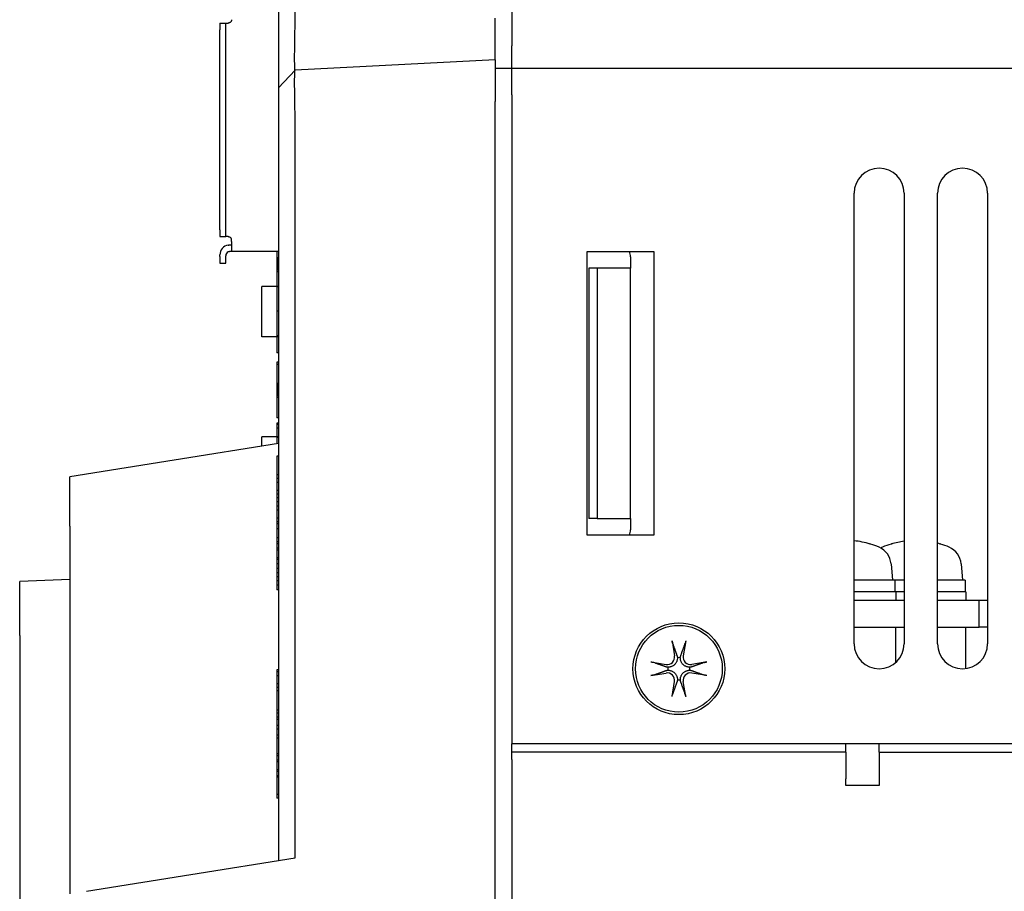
# Model space of a CAD drawing. Extents: x 12847 to 13300, y -1502 to -1025.
# Tile 6 of 42: x 13088 to 13147, y -1416 to -1363. Entities that reach past the tile are written whole.
import ezdxf

# ---------------------------------------------------------------- set-up
doc = ezdxf.new("R2010")
doc.units = 0
doc.layers.add('2', color=2, linetype='CONTINUOUS')

msp = doc.modelspace()

# ---------------------------------------------------------------- linework, layer by layer
at = {"layer": '2', "color": 7}
for p, q in [((13117.618, -1351.337), (13117.618, -1364.905)), ((13103.618, -1352.863), (13103.618, -1363.87)), ((13104.617, -1363.87), (13104.617, -1352.863)), ((13116.618, -1365.737), (13116.618, -1363.241)), ((13100.118, -1363.537), (13100.118, -1363.937)), ((13100.118, -1363.537), (13100.468, -1363.537)), ((13100.118, -1375.937), (13100.118, -1363.937)), ((13100.468, -1363.937), (13100.468, -1363.537)), ((13100.468, -1363.537), (13100.618, -1363.537)), ((13100.468, -1375.937), (13100.468, -1363.937)), ((13103.618, -1363.87), (13103.618, -1367.419)), ((13117.618, -1366.237), (13117.618, -1364.905)), ((13116.618, -1365.737), (13104.617, -1366.366)), ((13116.618, -1365.737), (13116.618, -1368.234)), ((13103.618, -1367.419), (13104.616, -1366.367)), ((13116.618, -1366.241), (13116.749, -1366.241)), ((13116.749, -1366.241), (13117.618, -1366.241)), ((13117.618, -1367.837), (13117.618, -1366.237)), ((13117.618, -1366.237), (13294.618, -1366.237)), ((13103.618, -1367.419), (13103.618, -1368.863)), ((13117.618, -1367.837), (13117.618, -1406.737)), ((13116.618, -1483.241), (13116.618, -1368.234)), ((13103.618, -1368.863), (13103.618, -1413.737)), ((13104.617, -1413.578), (13104.617, -1368.863)), ((13138.118, -1400.737), (13138.118, -1373.737)), ((13141.118, -1373.737), (13141.118, -1400.737)), ((13143.118, -1400.737), (13143.118, -1373.737)), ((13146.118, -1373.737), (13146.118, -1400.737)), ((13100.118, -1375.937), (13100.118, -1376.337)), ((13100.118, -1376.337), (13100.468, -1376.337)), ((13100.468, -1376.337), (13100.468, -1375.937)), ((13100.618, -1376.337), (13100.468, -1376.337)), ((13100.718, -1376.837), (13100.812, -1376.837)), ((13100.818, -1376.637), (13100.818, -1376.537)), ((13100.818, -1376.637), (13100.818, -1377.237)), ((13100.118, -1377.537), (13100.118, -1377.437)), ((13100.118, -1377.537), (13100.118, -1377.937)), ((13100.468, -1377.537), (13100.468, -1377.487)), ((13100.468, -1377.937), (13100.468, -1377.537)), ((13100.818, -1377.237), (13100.718, -1377.237)), ((13103.618, -1377.237), (13100.818, -1377.237)), ((13103.518, -1377.237), (13103.518, -1377.611)), ((13103.618, -1377.611), (13103.518, -1377.611)), ((13103.518, -1377.611), (13103.518, -1377.612)), ((13103.618, -1377.612), (13103.518, -1377.612)), ((13103.518, -1377.612), (13103.518, -1377.623)), ((13103.618, -1377.623), (13103.518, -1377.623)), ((13103.518, -1377.623), (13103.518, -1377.634)), ((13103.618, -1377.634), (13103.518, -1377.634)), ((13103.518, -1377.634), (13103.518, -1377.646)), ((13103.618, -1377.646), (13103.518, -1377.646)), ((13103.518, -1377.646), (13103.518, -1377.657)), ((13122.118, -1394.237), (13122.118, -1377.237)), ((13122.118, -1377.237), (13126.118, -1377.237)), ((13124.718, -1377.558), (13124.718, -1378.237)), ((13126.118, -1377.237), (13126.118, -1394.237)), ((13100.118, -1377.937), (13100.468, -1377.937)), ((13103.618, -1377.657), (13103.518, -1377.657)), ((13103.518, -1377.657), (13103.518, -1377.669)), ((13103.618, -1377.669), (13103.518, -1377.669)), ((13103.518, -1377.669), (13103.518, -1377.681)), ((13103.618, -1377.681), (13103.518, -1377.681)), ((13103.518, -1377.681), (13103.518, -1377.693)), ((13103.618, -1377.693), (13103.518, -1377.693)), ((13103.518, -1377.693), (13103.518, -1377.706)), ((13103.618, -1377.706), (13103.518, -1377.706)), ((13103.518, -1377.706), (13103.518, -1377.718)), ((13103.618, -1377.718), (13103.518, -1377.718)), ((13103.518, -1377.718), (13103.518, -1377.73)), ((13103.618, -1377.73), (13103.518, -1377.73)), ((13103.518, -1377.73), (13103.518, -1377.743)), ((13103.618, -1377.743), (13103.518, -1377.743)), ((13103.518, -1377.743), (13103.518, -1377.755)), ((13103.618, -1377.755), (13103.518, -1377.755)), ((13103.518, -1377.755), (13103.518, -1377.768)), ((13103.618, -1377.768), (13103.518, -1377.768)), ((13103.518, -1377.768), (13103.518, -1377.78)), ((13103.618, -1377.78), (13103.518, -1377.78)), ((13103.518, -1377.78), (13103.518, -1377.792)), ((13103.618, -1377.792), (13103.518, -1377.792)), ((13103.518, -1377.792), (13103.518, -1377.805)), ((13103.618, -1377.805), (13103.518, -1377.805)), ((13103.518, -1377.805), (13103.518, -1377.817)), ((13103.618, -1377.817), (13103.518, -1377.817)), ((13103.518, -1377.817), (13103.518, -1377.829)), ((13103.618, -1377.829), (13103.518, -1377.829)), ((13103.518, -1377.829), (13103.518, -1377.844)), ((13103.618, -1377.844), (13103.518, -1377.844)), ((13103.518, -1377.844), (13103.518, -1377.86)), ((13103.618, -1377.86), (13103.518, -1377.86)), ((13103.518, -1377.86), (13103.518, -1377.875)), ((13103.618, -1377.875), (13103.518, -1377.875)), ((13103.518, -1377.875), (13103.518, -1377.89)), ((13103.618, -1377.89), (13103.518, -1377.89)), ((13103.518, -1377.89), (13103.518, -1377.906)), ((13103.618, -1377.906), (13103.518, -1377.906)), ((13103.518, -1377.906), (13103.518, -1377.921)), ((13103.618, -1377.921), (13103.518, -1377.921)), ((13103.518, -1377.921), (13103.518, -1377.936)), ((13103.618, -1377.936), (13103.518, -1377.936)), ((13103.518, -1377.936), (13103.518, -1377.951)), ((13103.618, -1377.951), (13103.518, -1377.951)), ((13103.518, -1377.951), (13103.518, -1377.967)), ((13103.618, -1377.967), (13103.518, -1377.967)), ((13103.518, -1377.967), (13103.518, -1377.982)), ((13103.618, -1377.982), (13103.518, -1377.982)), ((13103.518, -1377.982), (13103.518, -1377.997)), ((13103.618, -1377.997), (13103.518, -1377.997)), ((13103.518, -1377.997), (13103.518, -1378.012)), ((13103.618, -1378.012), (13103.518, -1378.012)), ((13103.518, -1378.012), (13103.518, -1378.026)), ((13103.618, -1378.026), (13103.518, -1378.026)), ((13103.518, -1378.026), (13103.518, -1378.041)), ((13103.618, -1378.041), (13103.518, -1378.041)), ((13103.518, -1378.041), (13103.518, -1378.055)), ((13103.618, -1378.055), (13103.518, -1378.055)), ((13103.518, -1378.055), (13103.518, -1378.069)), ((13103.618, -1378.069), (13103.518, -1378.069)), ((13103.518, -1378.069), (13103.518, -1378.083)), ((13103.618, -1378.083), (13103.518, -1378.083)), ((13103.518, -1378.083), (13103.518, -1378.097)), ((13103.618, -1378.097), (13103.518, -1378.097)), ((13103.518, -1378.097), (13103.518, -1378.11)), ((13103.618, -1378.11), (13103.518, -1378.11)), ((13103.518, -1378.11), (13103.518, -1378.123)), ((13103.618, -1378.123), (13103.518, -1378.123)), ((13103.518, -1378.123), (13103.518, -1378.136)), ((13103.618, -1378.136), (13103.518, -1378.136)), ((13103.518, -1378.136), (13103.518, -1378.148)), ((13103.618, -1378.148), (13103.518, -1378.148)), ((13103.518, -1378.148), (13103.518, -1378.16)), ((13103.618, -1378.16), (13103.518, -1378.16)), ((13103.518, -1378.16), (13103.518, -1378.172)), ((13103.618, -1378.172), (13103.518, -1378.172)), ((13103.518, -1378.172), (13103.518, -1378.189)), ((13103.618, -1378.189), (13103.518, -1378.189)), ((13103.518, -1378.189), (13103.518, -1378.205)), ((13103.618, -1378.205), (13103.518, -1378.205)), ((13103.518, -1378.205), (13103.518, -1378.219)), ((13103.518, -1378.219), (13103.518, -1378.233)), ((13103.618, -1378.219), (13103.518, -1378.219)), ((13103.618, -1378.233), (13103.518, -1378.233)), ((13103.518, -1378.233), (13103.518, -1378.245)), ((13122.718, -1378.237), (13122.218, -1378.237)), ((13122.218, -1378.237), (13122.218, -1393.237)), ((13124.718, -1378.237), (13122.718, -1378.237)), ((13122.718, -1378.237), (13122.718, -1393.237)), ((13124.718, -1393.237), (13124.718, -1378.237)), ((13103.618, -1378.245), (13103.518, -1378.245)), ((13103.518, -1378.245), (13103.518, -1378.257)), ((13103.618, -1378.257), (13103.518, -1378.257)), ((13103.518, -1378.257), (13103.518, -1378.267)), ((13103.618, -1378.267), (13103.518, -1378.267)), ((13103.518, -1378.267), (13103.518, -1378.277)), ((13103.618, -1378.277), (13103.518, -1378.277)), ((13103.518, -1378.277), (13103.518, -1378.286)), ((13103.618, -1378.286), (13103.518, -1378.286)), ((13103.518, -1378.286), (13103.518, -1378.294)), ((13103.618, -1378.294), (13103.518, -1378.294)), ((13103.518, -1378.294), (13103.518, -1378.301)), ((13103.618, -1378.301), (13103.518, -1378.301)), ((13103.518, -1378.301), (13103.518, -1378.308)), ((13103.618, -1378.308), (13103.518, -1378.308)), ((13103.518, -1378.308), (13103.518, -1378.313)), ((13103.618, -1378.313), (13103.518, -1378.313)), ((13103.518, -1378.313), (13103.518, -1378.319)), ((13103.618, -1378.319), (13103.518, -1378.319)), ((13103.518, -1378.319), (13103.518, -1378.323)), ((13103.618, -1378.323), (13103.518, -1378.323)), ((13103.518, -1378.323), (13103.518, -1378.327)), ((13103.618, -1378.327), (13103.518, -1378.327)), ((13103.518, -1378.327), (13103.518, -1378.33)), ((13103.618, -1378.33), (13103.518, -1378.33)), ((13103.518, -1378.33), (13103.518, -1378.333)), ((13103.618, -1378.333), (13103.518, -1378.333)), ((13103.518, -1378.333), (13103.518, -1378.335)), ((13103.618, -1378.335), (13103.518, -1378.335)), ((13103.518, -1378.335), (13103.518, -1378.337)), ((13103.618, -1378.337), (13103.518, -1378.337)), ((13103.518, -1378.337), (13103.518, -1378.339)), ((13103.618, -1378.339), (13103.518, -1378.339)), ((13103.518, -1378.339), (13103.518, -1378.34)), ((13103.618, -1378.34), (13103.518, -1378.34)), ((13103.518, -1378.34), (13103.518, -1378.341)), ((13103.618, -1378.341), (13103.518, -1378.341)), ((13103.518, -1378.341), (13103.518, -1378.341)), ((13103.618, -1378.341), (13103.518, -1378.341)), ((13103.518, -1378.341), (13103.518, -1378.448)), ((13103.618, -1378.448), (13103.518, -1378.448)), ((13103.518, -1378.448), (13103.518, -1379.337)), ((13102.618, -1382.337), (13102.618, -1379.337)), ((13103.618, -1379.337), (13102.618, -1379.337)), ((13103.618, -1379.344), (13103.518, -1379.344)), ((13103.518, -1379.344), (13103.518, -1380.81)), ((13103.518, -1380.81), (13103.518, -1382.277)), ((13103.618, -1380.81), (13103.518, -1380.81)), ((13103.618, -1382.337), (13102.618, -1382.337)), ((13103.618, -1382.277), (13103.518, -1382.277)), ((13103.518, -1382.337), (13103.518, -1383.302)), ((13103.618, -1383.302), (13103.518, -1383.302)), ((13103.618, -1383.862), (13103.518, -1383.862)), ((13103.518, -1383.862), (13103.518, -1383.862)), ((13103.618, -1383.862), (13103.518, -1383.862)), ((13103.518, -1383.862), (13103.518, -1383.863)), ((13103.518, -1383.863), (13103.518, -1383.864)), ((13103.618, -1383.863), (13103.518, -1383.863)), ((13103.618, -1383.864), (13103.518, -1383.864)), ((13103.518, -1383.864), (13103.518, -1383.867)), ((13103.618, -1383.867), (13103.518, -1383.867)), ((13103.518, -1383.867), (13103.518, -1383.873)), ((13103.518, -1383.873), (13103.518, -1383.878)), ((13103.518, -1383.878), (13103.518, -1383.884)), ((13103.518, -1383.884), (13103.518, -1383.89)), ((13103.518, -1383.89), (13103.518, -1383.896)), ((13103.518, -1383.896), (13103.518, -1383.902)), ((13103.518, -1383.902), (13103.518, -1383.908)), ((13103.518, -1383.908), (13103.518, -1383.914)), ((13103.518, -1383.914), (13103.518, -1383.92)), ((13103.518, -1383.92), (13103.518, -1383.926)), ((13103.518, -1383.926), (13103.518, -1383.931)), ((13103.518, -1383.931), (13103.518, -1383.937)), ((13103.518, -1383.937), (13103.518, -1383.943)), ((13103.518, -1383.943), (13103.518, -1383.949)), ((13103.518, -1383.949), (13103.518, -1383.955)), ((13103.518, -1383.955), (13103.518, -1383.961)), ((13103.518, -1383.961), (13103.518, -1383.967)), ((13103.518, -1383.967), (13103.518, -1383.973)), ((13103.518, -1383.973), (13103.518, -1383.979)), ((13103.518, -1383.979), (13103.518, -1383.985)), ((13103.518, -1383.985), (13103.518, -1383.997)), ((13103.518, -1383.997), (13103.518, -1384.002)), ((13103.518, -1384.002), (13103.518, -1384.008)), ((13103.618, -1384.008), (13103.518, -1384.008)), ((13103.518, -1384.008), (13103.518, -1385.14)), ((13103.618, -1385.14), (13103.518, -1385.14)), ((13103.518, -1385.14), (13103.518, -1385.149)), ((13103.618, -1385.149), (13103.518, -1385.149)), ((13103.518, -1385.149), (13103.518, -1385.16)), ((13103.618, -1385.16), (13103.518, -1385.16)), ((13103.518, -1385.16), (13103.518, -1385.171)), ((13103.618, -1385.171), (13103.518, -1385.171)), ((13103.518, -1385.171), (13103.518, -1385.182)), ((13103.618, -1385.182), (13103.518, -1385.182)), ((13103.518, -1385.182), (13103.518, -1385.194)), ((13103.618, -1385.194), (13103.518, -1385.194)), ((13103.518, -1385.194), (13103.518, -1385.206)), ((13103.618, -1385.206), (13103.518, -1385.206)), ((13103.518, -1385.206), (13103.518, -1385.218)), ((13103.618, -1385.218), (13103.518, -1385.218)), ((13103.518, -1385.218), (13103.518, -1385.23)), ((13103.618, -1385.23), (13103.518, -1385.23)), ((13103.518, -1385.23), (13103.518, -1385.242)), ((13103.618, -1385.242), (13103.518, -1385.242)), ((13103.518, -1385.242), (13103.518, -1385.255)), ((13103.618, -1385.255), (13103.518, -1385.255)), ((13103.518, -1385.255), (13103.518, -1385.267)), ((13103.618, -1385.267), (13103.518, -1385.267)), ((13103.518, -1385.267), (13103.518, -1385.279)), ((13103.618, -1385.279), (13103.518, -1385.279)), ((13103.518, -1385.279), (13103.518, -1385.292)), ((13103.618, -1385.292), (13103.518, -1385.292)), ((13103.518, -1385.292), (13103.518, -1385.304)), ((13103.618, -1385.304), (13103.518, -1385.304)), ((13103.518, -1385.304), (13103.518, -1385.317)), ((13103.618, -1385.317), (13103.518, -1385.317)), ((13103.518, -1385.317), (13103.518, -1385.329)), ((13103.618, -1385.329), (13103.518, -1385.329)), ((13103.518, -1385.329), (13103.518, -1385.342)), ((13103.618, -1385.342), (13103.518, -1385.342)), ((13103.518, -1385.342), (13103.518, -1385.354)), ((13103.618, -1385.354), (13103.518, -1385.354)), ((13103.518, -1385.354), (13103.518, -1385.366)), ((13103.618, -1385.366), (13103.518, -1385.366)), ((13103.518, -1385.366), (13103.518, -1385.381)), ((13103.618, -1385.381), (13103.518, -1385.381)), ((13103.518, -1385.381), (13103.518, -1385.397)), ((13103.618, -1385.397), (13103.518, -1385.397)), ((13103.518, -1385.397), (13103.518, -1385.412)), ((13103.618, -1385.412), (13103.518, -1385.412)), ((13103.518, -1385.412), (13103.518, -1385.427)), ((13103.618, -1385.427), (13103.518, -1385.427)), ((13103.518, -1385.427), (13103.518, -1385.442)), ((13103.618, -1385.442), (13103.518, -1385.442)), ((13103.518, -1385.442), (13103.518, -1385.458)), ((13103.618, -1385.458), (13103.518, -1385.458)), ((13103.518, -1385.458), (13103.518, -1385.473)), ((13103.618, -1385.473), (13103.518, -1385.473)), ((13103.518, -1385.473), (13103.518, -1385.488)), ((13103.618, -1385.488), (13103.518, -1385.488)), ((13103.518, -1385.488), (13103.518, -1385.503)), ((13103.618, -1385.503), (13103.518, -1385.503)), ((13103.518, -1385.503), (13103.518, -1385.518)), ((13103.618, -1385.518), (13103.518, -1385.518)), ((13103.518, -1385.518), (13103.518, -1385.533)), ((13103.618, -1385.533), (13103.518, -1385.533)), ((13103.518, -1385.533), (13103.518, -1385.548)), ((13103.618, -1385.548), (13103.518, -1385.548)), ((13103.518, -1385.548), (13103.518, -1385.562)), ((13103.618, -1385.562), (13103.518, -1385.562)), ((13103.518, -1385.562), (13103.518, -1385.577)), ((13103.618, -1385.577), (13103.518, -1385.577)), ((13103.518, -1385.577), (13103.518, -1385.591)), ((13103.618, -1385.591), (13103.518, -1385.591)), ((13103.518, -1385.591), (13103.518, -1385.605)), ((13103.618, -1385.605), (13103.518, -1385.605)), ((13103.518, -1385.605), (13103.518, -1385.619)), ((13103.618, -1385.619), (13103.518, -1385.619)), ((13103.518, -1385.619), (13103.518, -1385.633)), ((13103.618, -1385.633), (13103.518, -1385.633)), ((13103.518, -1385.633), (13103.518, -1385.646)), ((13103.618, -1385.646), (13103.518, -1385.646)), ((13103.518, -1385.646), (13103.518, -1385.659)), ((13103.618, -1385.659), (13103.518, -1385.659)), ((13103.518, -1385.659), (13103.518, -1385.672)), ((13103.618, -1385.672), (13103.518, -1385.672)), ((13103.518, -1385.672), (13103.518, -1385.684)), ((13103.618, -1385.684), (13103.518, -1385.684)), ((13103.518, -1385.684), (13103.518, -1385.696)), ((13103.618, -1385.696), (13103.518, -1385.696)), ((13103.518, -1385.696), (13103.518, -1385.708)), ((13103.618, -1385.708), (13103.518, -1385.708)), ((13103.518, -1385.708), (13103.518, -1385.725)), ((13103.618, -1385.725), (13103.518, -1385.725)), ((13103.518, -1385.725), (13103.518, -1385.741)), ((13103.618, -1385.741), (13103.518, -1385.741)), ((13103.518, -1385.741), (13103.518, -1385.756)), ((13103.618, -1385.756), (13103.518, -1385.756)), ((13103.518, -1385.756), (13103.518, -1385.77)), ((13103.618, -1385.77), (13103.518, -1385.77)), ((13103.518, -1385.77), (13103.518, -1385.783)), ((13103.618, -1385.783), (13103.518, -1385.783)), ((13103.518, -1385.783), (13103.518, -1385.795)), ((13103.618, -1385.795), (13103.518, -1385.795)), ((13103.518, -1385.795), (13103.518, -1385.805)), ((13103.618, -1385.805), (13103.518, -1385.805)), ((13103.518, -1385.805), (13103.518, -1385.815)), ((13103.618, -1385.815), (13103.518, -1385.815)), ((13103.518, -1385.815), (13103.518, -1385.824)), ((13103.618, -1385.824), (13103.518, -1385.824)), ((13103.518, -1385.824), (13103.518, -1385.831)), ((13103.618, -1385.831), (13103.518, -1385.831)), ((13103.518, -1385.831), (13103.518, -1385.838)), ((13103.618, -1385.838), (13103.518, -1385.838)), ((13103.518, -1385.838), (13103.518, -1385.845)), ((13103.618, -1385.845), (13103.518, -1385.845)), ((13103.518, -1385.845), (13103.518, -1385.85)), ((13103.618, -1385.85), (13103.518, -1385.85)), ((13103.518, -1385.85), (13103.518, -1385.855)), ((13103.618, -1385.855), (13103.518, -1385.855)), ((13103.518, -1385.855), (13103.518, -1385.859)), ((13103.618, -1385.859), (13103.518, -1385.859)), ((13103.518, -1385.859), (13103.518, -1385.863)), ((13103.618, -1385.863), (13103.518, -1385.863)), ((13103.518, -1385.863), (13103.518, -1385.866)), ((13103.618, -1385.866), (13103.518, -1385.866)), ((13103.518, -1385.866), (13103.518, -1385.868)), ((13103.618, -1385.868), (13103.518, -1385.868)), ((13103.518, -1385.868), (13103.518, -1385.87)), ((13103.618, -1385.87), (13103.518, -1385.87)), ((13103.518, -1385.87), (13103.518, -1385.872)), ((13103.618, -1385.872), (13103.518, -1385.872)), ((13103.518, -1385.872), (13103.518, -1385.873)), ((13103.618, -1385.873), (13103.518, -1385.873)), ((13103.518, -1385.873), (13103.518, -1385.874)), ((13103.518, -1385.874), (13103.518, -1385.875)), ((13103.518, -1385.875), (13103.518, -1385.876)), ((13103.618, -1385.876), (13103.518, -1385.876)), ((13103.518, -1385.876), (13103.518, -1385.983)), ((13103.618, -1385.983), (13103.518, -1385.983)), ((13103.518, -1385.983), (13103.518, -1387.19)), ((13103.618, -1387.19), (13103.518, -1387.19)), ((13103.518, -1387.515), (13103.518, -1387.573)), ((13103.618, -1387.515), (13103.518, -1387.515)), ((13103.618, -1387.573), (13103.518, -1387.573)), ((13103.518, -1387.573), (13103.518, -1387.6)), ((13103.518, -1387.6), (13103.518, -1387.825)), ((13103.618, -1387.6), (13103.518, -1387.6)), ((13103.618, -1387.825), (13103.518, -1387.825)), ((13103.518, -1387.825), (13103.518, -1388.337)), ((13103.618, -1388.737), (13091.118, -1390.737)), ((13102.618, -1388.897), (13102.618, -1388.337)), ((13103.618, -1388.337), (13102.618, -1388.337)), ((13103.618, -1388.371), (13103.518, -1388.371)), ((13103.518, -1388.371), (13103.518, -1388.753)), ((13103.618, -1389.505), (13103.518, -1389.505)), ((13103.518, -1389.505), (13103.518, -1390.013)), ((13103.518, -1390.013), (13103.518, -1390.616)), ((13103.518, -1390.616), (13103.518, -1390.828)), ((13103.618, -1390.616), (13103.518, -1390.616)), ((13091.118, -1393.7), (13091.118, -1390.737)), ((13103.618, -1390.828), (13103.518, -1390.828)), ((13103.518, -1390.828), (13103.518, -1391.069)), ((13103.618, -1391.069), (13103.518, -1391.069)), ((13103.518, -1391.069), (13103.518, -1391.549)), ((13103.618, -1391.549), (13103.518, -1391.549)), ((13103.518, -1391.549), (13103.518, -1391.771)), ((13103.518, -1391.771), (13103.518, -1392.001)), ((13103.618, -1391.771), (13103.518, -1391.771)), ((13103.618, -1392.001), (13103.518, -1392.001)), ((13103.518, -1392.001), (13103.518, -1392.241)), ((13103.518, -1392.241), (13103.518, -1392.487)), ((13103.618, -1392.241), (13103.518, -1392.241)), ((13103.618, -1392.487), (13103.518, -1392.487)), ((13103.518, -1392.487), (13103.518, -1392.728)), ((13103.618, -1392.728), (13103.518, -1392.728)), ((13103.518, -1392.728), (13103.518, -1393.208)), ((13103.618, -1393.208), (13103.518, -1393.208)), ((13103.518, -1393.208), (13103.518, -1393.43)), ((13103.518, -1393.43), (13103.518, -1393.562)), ((13103.618, -1393.43), (13103.518, -1393.43)), ((13103.618, -1393.562), (13103.518, -1393.562)), ((13103.518, -1393.562), (13103.518, -1393.848)), ((13122.718, -1393.237), (13122.218, -1393.237)), ((13122.718, -1393.237), (13124.718, -1393.237)), ((13124.718, -1393.237), (13124.718, -1393.916)), ((13091.118, -1393.7), (13091.118, -1412.775)), ((13103.618, -1393.848), (13103.518, -1393.848)), ((13103.518, -1393.848), (13103.518, -1394.022)), ((13103.518, -1394.022), (13103.518, -1394.341)), ((13103.518, -1394.341), (13103.518, -1394.39)), ((13103.618, -1394.39), (13103.518, -1394.39)), ((13103.518, -1394.39), (13103.518, -1394.629)), ((13103.618, -1394.629), (13103.518, -1394.629)), ((13103.518, -1394.629), (13103.518, -1394.757)), ((13103.618, -1394.757), (13103.518, -1394.757)), ((13103.518, -1394.757), (13103.518, -1395.018)), ((13126.118, -1394.237), (13122.118, -1394.237)), ((13139.071, -1394.758), (13139.068, -1394.758)), ((13140.369, -1394.758), (13140.366, -1394.758)), ((13143.271, -1394.758), (13143.268, -1394.758)), ((13103.518, -1395.018), (13103.518, -1395.121)), ((13103.618, -1395.018), (13103.518, -1395.018)), ((13103.618, -1395.121), (13103.518, -1395.121)), ((13103.518, -1395.121), (13103.518, -1395.596)), ((13103.618, -1395.596), (13103.518, -1395.596)), ((13103.518, -1395.596), (13103.518, -1395.695)), ((13103.618, -1395.695), (13103.518, -1395.695)), ((13103.518, -1395.695), (13103.518, -1395.949)), ((13103.518, -1395.949), (13103.518, -1395.95)), ((13103.618, -1395.949), (13103.518, -1395.949)), ((13103.618, -1395.95), (13103.518, -1395.95)), ((13103.518, -1395.95), (13103.518, -1396.238)), ((13103.618, -1396.238), (13103.518, -1396.238)), ((13103.518, -1396.238), (13103.518, -1396.494)), ((13103.618, -1396.494), (13103.518, -1396.494)), ((13103.518, -1396.494), (13103.518, -1396.729)), ((13140.332, -1395.949), (13140.418, -1396.937)), ((13144.532, -1395.949), (13144.618, -1396.937)), ((13091.118, -1396.895), (13088.118, -1396.999)), ((13088.118, -1400.237), (13088.118, -1396.999)), ((13103.618, -1396.729), (13103.518, -1396.729)), ((13103.518, -1396.729), (13103.518, -1396.965)), ((13103.618, -1396.965), (13103.518, -1396.965)), ((13103.518, -1396.965), (13103.518, -1397.227)), ((13140.568, -1396.937), (13138.118, -1396.937)), ((13140.568, -1396.937), (13140.568, -1397.637)), ((13141.118, -1396.937), (13140.568, -1396.937)), ((13144.768, -1396.937), (13143.118, -1396.937)), ((13144.768, -1396.937), (13144.768, -1397.637)), ((13103.618, -1397.227), (13103.518, -1397.227)), ((13103.518, -1397.227), (13103.518, -1397.509)), ((13103.618, -1397.509), (13103.518, -1397.509)), ((13140.618, -1397.637), (13138.118, -1397.637)), ((13140.618, -1397.637), (13140.618, -1398.137)), ((13141.118, -1397.637), (13140.618, -1397.637)), ((13144.818, -1397.637), (13143.118, -1397.637)), ((13144.818, -1397.637), (13144.818, -1398.137)), ((13138.118, -1398.137), (13141.118, -1398.137)), ((13143.118, -1398.137), (13145.618, -1398.137)), ((13145.618, -1398.137), (13146.118, -1398.137)), ((13145.618, -1399.737), (13145.618, -1398.137)), ((13138.118, -1399.737), (13141.118, -1399.737)), ((13140.618, -1401.855), (13140.618, -1399.737)), ((13143.118, -1399.737), (13145.618, -1399.737)), ((13144.818, -1402.224), (13144.818, -1399.737)), ((13146.118, -1399.737), (13145.618, -1399.737)), ((13088.118, -1400.237), (13088.118, -1425.764)), ((13127.207, -1400.564), (13127.359, -1401.467)), ((13128.03, -1400.564), (13127.878, -1401.467)), ((13125.945, -1401.826), (13126.848, -1401.978)), ((13129.291, -1401.826), (13128.388, -1401.978)), ((13103.518, -1402.309), (13103.518, -1402.428)), ((13103.618, -1402.309), (13103.518, -1402.309)), ((13103.618, -1402.428), (13103.518, -1402.428)), ((13103.518, -1402.428), (13103.518, -1402.669)), ((13103.618, -1402.669), (13103.518, -1402.669)), ((13103.518, -1402.669), (13103.518, -1403.149)), ((13125.945, -1402.649), (13126.848, -1402.497)), ((13127.207, -1403.91), (13127.359, -1403.007)), ((13128.03, -1403.91), (13127.878, -1403.007)), ((13129.291, -1402.649), (13128.388, -1402.497)), ((13103.618, -1403.149), (13103.518, -1403.149)), ((13103.518, -1403.149), (13103.518, -1403.371)), ((13103.518, -1403.371), (13103.518, -1403.559)), ((13103.618, -1403.371), (13103.518, -1403.371)), ((13103.618, -1403.559), (13103.518, -1403.559)), ((13103.518, -1403.559), (13103.518, -1404.133)), ((13103.518, -1404.133), (13103.518, -1404.711)), ((13103.618, -1404.711), (13103.518, -1404.711)), ((13103.518, -1404.711), (13103.518, -1404.891)), ((13103.618, -1404.891), (13103.518, -1404.891)), ((13103.518, -1404.891), (13103.518, -1405.131)), ((13103.618, -1405.131), (13103.518, -1405.131)), ((13103.518, -1405.131), (13103.518, -1405.278)), ((13103.618, -1405.278), (13103.518, -1405.278)), ((13103.518, -1405.278), (13103.518, -1405.63)), ((13103.618, -1405.63), (13103.518, -1405.63)), ((13103.518, -1405.63), (13103.518, -1405.869)), ((13103.518, -1405.869), (13103.518, -1406.221)), ((13103.618, -1405.869), (13103.518, -1405.869)), ((13103.618, -1406.221), (13103.518, -1406.221)), ((13103.518, -1406.221), (13103.518, -1406.389)), ((13103.618, -1406.389), (13103.518, -1406.389)), ((13103.518, -1406.389), (13103.518, -1406.849)), ((13103.518, -1406.849), (13103.518, -1407.314)), ((13117.618, -1407.672), (13117.618, -1406.737)), ((13294.618, -1406.737), (13117.618, -1406.737)), ((13137.618, -1407.137), (13137.618, -1406.737)), ((13137.618, -1407.237), (13137.618, -1407.137)), ((13139.618, -1407.137), (13139.618, -1406.737)), ((13139.618, -1407.237), (13139.618, -1407.137)), ((13103.518, -1407.314), (13103.518, -1407.337)), ((13103.618, -1407.337), (13103.518, -1407.337)), ((13103.518, -1407.337), (13103.518, -1407.462)), ((13103.618, -1407.462), (13103.518, -1407.462)), ((13103.518, -1407.462), (13103.518, -1407.722)), ((13103.518, -1407.722), (13103.518, -1407.826)), ((13103.618, -1407.722), (13103.518, -1407.722)), ((13137.618, -1407.237), (13117.618, -1407.237)), ((13117.618, -1407.672), (13117.618, -1408.837)), ((13137.618, -1407.237), (13137.618, -1408.837)), ((13139.618, -1407.237), (13173.818, -1407.237)), ((13139.618, -1407.237), (13139.618, -1408.837)), ((13103.618, -1407.826), (13103.518, -1407.826)), ((13103.518, -1407.826), (13103.518, -1408.301)), ((13103.618, -1408.301), (13103.518, -1408.301)), ((13103.518, -1408.301), (13103.518, -1408.399)), ((13103.618, -1408.399), (13103.518, -1408.399)), ((13103.518, -1408.399), (13103.518, -1408.654)), ((13103.518, -1408.654), (13103.518, -1408.739)), ((13103.618, -1408.654), (13103.518, -1408.654)), ((13103.518, -1408.739), (13103.518, -1409.232)), ((13103.618, -1408.739), (13103.518, -1408.739)), ((13117.618, -1408.837), (13117.618, -1484.137)), ((13137.618, -1409.237), (13137.618, -1408.837)), ((13139.618, -1408.837), (13139.618, -1409.237)), ((13103.518, -1409.232), (13103.518, -1409.774)), ((13139.618, -1409.237), (13137.618, -1409.237)), ((13103.518, -1409.774), (13103.518, -1409.989)), ((13103.618, -1409.774), (13103.518, -1409.774)), ((13103.618, -1409.989), (13103.518, -1409.989)), ((13091.118, -1412.775), (13091.118, -1415.737)), ((13092.117, -1415.578), (13104.617, -1413.578))]:
    msp.add_line(p, q, dxfattribs=at)
at = {"layer": '2', "color": 7, "flags": 128}
for points in [[(13100.818, -1363.336), (13100.818, -1363.346), (13100.818, -1363.355), (13100.817, -1363.363), (13100.815, -1363.372), (13100.814, -1363.381), (13100.811, -1363.389), (13100.809, -1363.398), (13100.806, -1363.406), (13100.803, -1363.414), (13100.799, -1363.422), (13100.796, -1363.43), (13100.791, -1363.438), (13100.787, -1363.445), (13100.782, -1363.453), (13100.777, -1363.46), (13100.771, -1363.466), (13100.765, -1363.473), (13100.759, -1363.479), (13100.753, -1363.485), (13100.747, -1363.491), (13100.74, -1363.496), (13100.733, -1363.501), (13100.726, -1363.506), (13100.718, -1363.511)], [(13100.718, -1363.511), (13100.714, -1363.513), (13100.71, -1363.515), (13100.706, -1363.517), (13100.702, -1363.519), (13100.698, -1363.521), (13100.694, -1363.522), (13100.69, -1363.524), (13100.686, -1363.526), (13100.682, -1363.527), (13100.678, -1363.528), (13100.673, -1363.53), (13100.669, -1363.531), (13100.665, -1363.532), (13100.661, -1363.533), (13100.656, -1363.534), (13100.652, -1363.534), (13100.648, -1363.535), (13100.644, -1363.536), (13100.639, -1363.536), (13100.635, -1363.537), (13100.631, -1363.537), (13100.627, -1363.537), (13100.623, -1363.537), (13100.618, -1363.537)], [(13104.617, -1366.366), (13104.613, -1366.361), (13104.61, -1366.345), (13104.607, -1366.319), (13104.605, -1366.282), (13104.602, -1366.235), (13104.6, -1366.178), (13104.598, -1366.11), (13104.597, -1366.033), (13104.596, -1365.947), (13104.595, -1365.852), (13104.594, -1365.748), (13104.594, -1365.637), (13104.594, -1365.517), (13104.595, -1365.391), (13104.596, -1365.258), (13104.597, -1365.119), (13104.598, -1364.975), (13104.6, -1364.826), (13104.602, -1364.673), (13104.605, -1364.516), (13104.607, -1364.357), (13104.61, -1364.195), (13104.613, -1364.033), (13104.617, -1363.87)], [(13104.617, -1368.863), (13104.613, -1368.699), (13104.61, -1368.537), (13104.607, -1368.376), (13104.605, -1368.217), (13104.602, -1368.061), (13104.6, -1367.908), (13104.598, -1367.759), (13104.597, -1367.615), (13104.596, -1367.476), (13104.595, -1367.343), (13104.594, -1367.217), (13104.594, -1367.098), (13104.594, -1366.986), (13104.595, -1366.883), (13104.596, -1366.788), (13104.597, -1366.701), (13104.598, -1366.624), (13104.6, -1366.557), (13104.602, -1366.499), (13104.605, -1366.452), (13104.607, -1366.415), (13104.61, -1366.388), (13104.613, -1366.372), (13104.617, -1366.366)], [(13100.618, -1376.337), (13100.622, -1376.337), (13100.627, -1376.338), (13100.631, -1376.338), (13100.635, -1376.338), (13100.639, -1376.338), (13100.644, -1376.339), (13100.648, -1376.34), (13100.652, -1376.34), (13100.656, -1376.341), (13100.66, -1376.342), (13100.665, -1376.343), (13100.669, -1376.344), (13100.673, -1376.345), (13100.677, -1376.346), (13100.682, -1376.348), (13100.686, -1376.349), (13100.69, -1376.351), (13100.694, -1376.352), (13100.698, -1376.354), (13100.702, -1376.356), (13100.706, -1376.358), (13100.71, -1376.36), (13100.714, -1376.362), (13100.718, -1376.364)], [(13100.618, -1376.846), (13100.623, -1376.845), (13100.627, -1376.844), (13100.631, -1376.844), (13100.636, -1376.843), (13100.64, -1376.843), (13100.644, -1376.842), (13100.649, -1376.841), (13100.653, -1376.841), (13100.657, -1376.84), (13100.661, -1376.84), (13100.666, -1376.84), (13100.67, -1376.839), (13100.674, -1376.839), (13100.678, -1376.839), (13100.682, -1376.838), (13100.687, -1376.838), (13100.691, -1376.838), (13100.695, -1376.838), (13100.699, -1376.838), (13100.703, -1376.838), (13100.707, -1376.837), (13100.711, -1376.837), (13100.714, -1376.837), (13100.718, -1376.837)], [(13100.812, -1376.837), (13100.812, -1376.837), (13100.813, -1376.837), (13100.813, -1376.837), (13100.814, -1376.837), (13100.814, -1376.837), (13100.815, -1376.837), (13100.815, -1376.837), (13100.815, -1376.837), (13100.816, -1376.837), (13100.816, -1376.837), (13100.816, -1376.837), (13100.817, -1376.837), (13100.817, -1376.836), (13100.817, -1376.836), (13100.817, -1376.836), (13100.818, -1376.836), (13100.818, -1376.836), (13100.818, -1376.836), (13100.818, -1376.835), (13100.818, -1376.835), (13100.818, -1376.835), (13100.818, -1376.835), (13100.818, -1376.834), (13100.818, -1376.834)], [(13100.718, -1377.237), (13100.714, -1377.237), (13100.71, -1377.237), (13100.706, -1377.238), (13100.702, -1377.238), (13100.698, -1377.238), (13100.694, -1377.239), (13100.69, -1377.239), (13100.686, -1377.239), (13100.682, -1377.24), (13100.678, -1377.241), (13100.673, -1377.241), (13100.669, -1377.242), (13100.665, -1377.243), (13100.661, -1377.244), (13100.656, -1377.245), (13100.652, -1377.246), (13100.648, -1377.247), (13100.644, -1377.249), (13100.639, -1377.25), (13100.635, -1377.252), (13100.631, -1377.253), (13100.627, -1377.255), (13100.623, -1377.256), (13100.618, -1377.258)], [(13127.238, -1400.702), (13127.237, -1400.699), (13127.236, -1400.695), (13127.235, -1400.691), (13127.233, -1400.687), (13127.232, -1400.683), (13127.231, -1400.678), (13127.23, -1400.674), (13127.228, -1400.669), (13127.227, -1400.663), (13127.226, -1400.658), (13127.224, -1400.652), (13127.223, -1400.646), (13127.221, -1400.639), (13127.22, -1400.633), (13127.219, -1400.627), (13127.217, -1400.621), (13127.216, -1400.614), (13127.215, -1400.607), (13127.213, -1400.6), (13127.212, -1400.593), (13127.211, -1400.586), (13127.209, -1400.578), (13127.208, -1400.571), (13127.207, -1400.564)], [(13128.03, -1400.564), (13128.028, -1400.571), (13128.027, -1400.578), (13128.026, -1400.586), (13128.025, -1400.593), (13128.023, -1400.6), (13128.022, -1400.607), (13128.021, -1400.614), (13128.019, -1400.621), (13128.018, -1400.627), (13128.017, -1400.633), (13128.015, -1400.639), (13128.014, -1400.646), (13128.012, -1400.652), (13128.011, -1400.658), (13128.01, -1400.663), (13128.008, -1400.669), (13128.007, -1400.674), (13128.006, -1400.678), (13128.005, -1400.683), (13128.003, -1400.687), (13128.002, -1400.691), (13128.001, -1400.695), (13128, -1400.699), (13127.999, -1400.702)], [(13127.238, -1400.702), (13127.253, -1400.745), (13127.268, -1400.787), (13127.282, -1400.827), (13127.296, -1400.866), (13127.31, -1400.903), (13127.322, -1400.939), (13127.335, -1400.975), (13127.347, -1401.009), (13127.359, -1401.042), (13127.37, -1401.074), (13127.382, -1401.106), (13127.392, -1401.136), (13127.403, -1401.166), (13127.413, -1401.194), (13127.423, -1401.222), (13127.433, -1401.249), (13127.442, -1401.276), (13127.451, -1401.302), (13127.46, -1401.327), (13127.469, -1401.351), (13127.477, -1401.375), (13127.485, -1401.398), (13127.493, -1401.421), (13127.501, -1401.443)], [(13127.735, -1401.443), (13127.743, -1401.421), (13127.751, -1401.398), (13127.759, -1401.375), (13127.768, -1401.351), (13127.777, -1401.327), (13127.786, -1401.302), (13127.795, -1401.276), (13127.804, -1401.249), (13127.814, -1401.222), (13127.824, -1401.194), (13127.834, -1401.166), (13127.844, -1401.136), (13127.855, -1401.106), (13127.866, -1401.074), (13127.878, -1401.042), (13127.89, -1401.009), (13127.902, -1400.975), (13127.914, -1400.939), (13127.927, -1400.903), (13127.941, -1400.866), (13127.954, -1400.827), (13127.969, -1400.787), (13127.983, -1400.745), (13127.999, -1400.702)], [(13125.945, -1401.826), (13125.952, -1401.827), (13125.959, -1401.829), (13125.967, -1401.83), (13125.974, -1401.831), (13125.981, -1401.832), (13125.988, -1401.834), (13125.995, -1401.835), (13126.002, -1401.837), (13126.008, -1401.838), (13126.014, -1401.839), (13126.02, -1401.84), (13126.027, -1401.842), (13126.033, -1401.843), (13126.039, -1401.845), (13126.044, -1401.846), (13126.05, -1401.847), (13126.055, -1401.849), (13126.059, -1401.85), (13126.064, -1401.851), (13126.068, -1401.852), (13126.072, -1401.854), (13126.076, -1401.855), (13126.08, -1401.856), (13126.083, -1401.857)], [(13127.533, -1401.579), (13127.531, -1401.615), (13127.527, -1401.651), (13127.521, -1401.688), (13127.513, -1401.724), (13127.502, -1401.759), (13127.489, -1401.794), (13127.474, -1401.828), (13127.457, -1401.861), (13127.437, -1401.894), (13127.416, -1401.925), (13127.391, -1401.955), (13127.365, -1401.984), (13127.336, -1402.01), (13127.306, -1402.035), (13127.275, -1402.056), (13127.242, -1402.076), (13127.209, -1402.093), (13127.175, -1402.108), (13127.14, -1402.121), (13127.105, -1402.132), (13127.069, -1402.14), (13127.032, -1402.146), (13126.996, -1402.15), (13126.96, -1402.152)], [(13127.501, -1401.443), (13127.503, -1401.449), (13127.505, -1401.455), (13127.507, -1401.46), (13127.509, -1401.466), (13127.511, -1401.472), (13127.512, -1401.477), (13127.514, -1401.483), (13127.515, -1401.489), (13127.517, -1401.494), (13127.518, -1401.5), (13127.52, -1401.506), (13127.521, -1401.511), (13127.522, -1401.517), (13127.523, -1401.523), (13127.525, -1401.528), (13127.526, -1401.534), (13127.527, -1401.54), (13127.528, -1401.545), (13127.529, -1401.551), (13127.53, -1401.556), (13127.53, -1401.562), (13127.531, -1401.567), (13127.532, -1401.573), (13127.533, -1401.579)], [(13127.704, -1401.579), (13127.705, -1401.573), (13127.706, -1401.567), (13127.706, -1401.562), (13127.707, -1401.556), (13127.708, -1401.551), (13127.709, -1401.545), (13127.71, -1401.54), (13127.711, -1401.534), (13127.712, -1401.528), (13127.713, -1401.523), (13127.714, -1401.517), (13127.716, -1401.511), (13127.717, -1401.506), (13127.718, -1401.5), (13127.72, -1401.494), (13127.721, -1401.489), (13127.723, -1401.483), (13127.724, -1401.477), (13127.726, -1401.472), (13127.728, -1401.466), (13127.73, -1401.46), (13127.731, -1401.455), (13127.733, -1401.449), (13127.735, -1401.443)], [(13128.277, -1402.152), (13128.241, -1402.15), (13128.204, -1402.146), (13128.168, -1402.14), (13128.132, -1402.132), (13128.096, -1402.121), (13128.062, -1402.108), (13128.028, -1402.093), (13127.994, -1402.076), (13127.962, -1402.056), (13127.931, -1402.035), (13127.901, -1402.01), (13127.872, -1401.984), (13127.845, -1401.955), (13127.821, -1401.925), (13127.799, -1401.894), (13127.78, -1401.861), (13127.762, -1401.828), (13127.747, -1401.794), (13127.735, -1401.759), (13127.724, -1401.724), (13127.716, -1401.688), (13127.71, -1401.651), (13127.706, -1401.615), (13127.704, -1401.579)], [(13129.153, -1401.857), (13129.157, -1401.856), (13129.16, -1401.855), (13129.164, -1401.854), (13129.168, -1401.852), (13129.173, -1401.851), (13129.177, -1401.85), (13129.182, -1401.849), (13129.187, -1401.847), (13129.192, -1401.846), (13129.198, -1401.845), (13129.204, -1401.843), (13129.21, -1401.842), (13129.216, -1401.84), (13129.223, -1401.839), (13129.229, -1401.838), (13129.235, -1401.837), (13129.242, -1401.835), (13129.249, -1401.834), (13129.256, -1401.832), (13129.263, -1401.831), (13129.27, -1401.83), (13129.277, -1401.829), (13129.284, -1401.827), (13129.291, -1401.826)], [(13126.824, -1402.12), (13126.802, -1402.113), (13126.779, -1402.104), (13126.756, -1402.096), (13126.732, -1402.088), (13126.708, -1402.079), (13126.683, -1402.07), (13126.657, -1402.061), (13126.63, -1402.052), (13126.603, -1402.042), (13126.575, -1402.032), (13126.546, -1402.022), (13126.517, -1402.011), (13126.487, -1402.001), (13126.455, -1401.989), (13126.423, -1401.978), (13126.39, -1401.966), (13126.356, -1401.954), (13126.32, -1401.941), (13126.284, -1401.929), (13126.246, -1401.915), (13126.208, -1401.901), (13126.168, -1401.887), (13126.126, -1401.872), (13126.083, -1401.857)], [(13126.083, -1402.618), (13126.126, -1402.602), (13126.168, -1402.588), (13126.208, -1402.573), (13126.246, -1402.56), (13126.284, -1402.546), (13126.32, -1402.533), (13126.356, -1402.521), (13126.39, -1402.509), (13126.423, -1402.497), (13126.455, -1402.485), (13126.487, -1402.474), (13126.517, -1402.463), (13126.546, -1402.453), (13126.575, -1402.443), (13126.603, -1402.433), (13126.63, -1402.423), (13126.657, -1402.414), (13126.683, -1402.405), (13126.708, -1402.396), (13126.732, -1402.387), (13126.756, -1402.379), (13126.779, -1402.37), (13126.802, -1402.362), (13126.824, -1402.354)], [(13126.96, -1402.152), (13126.954, -1402.151), (13126.948, -1402.15), (13126.943, -1402.149), (13126.937, -1402.149), (13126.932, -1402.148), (13126.926, -1402.147), (13126.92, -1402.146), (13126.915, -1402.145), (13126.909, -1402.144), (13126.904, -1402.143), (13126.898, -1402.141), (13126.892, -1402.14), (13126.887, -1402.139), (13126.881, -1402.137), (13126.875, -1402.136), (13126.87, -1402.134), (13126.864, -1402.133), (13126.858, -1402.131), (13126.853, -1402.13), (13126.847, -1402.128), (13126.841, -1402.126), (13126.836, -1402.124), (13126.83, -1402.122), (13126.824, -1402.12)], [(13126.824, -1402.354), (13126.83, -1402.352), (13126.836, -1402.35), (13126.841, -1402.349), (13126.847, -1402.347), (13126.853, -1402.345), (13126.858, -1402.343), (13126.864, -1402.342), (13126.87, -1402.34), (13126.875, -1402.339), (13126.881, -1402.337), (13126.887, -1402.336), (13126.892, -1402.335), (13126.898, -1402.333), (13126.904, -1402.332), (13126.909, -1402.331), (13126.915, -1402.33), (13126.92, -1402.329), (13126.926, -1402.328), (13126.932, -1402.327), (13126.937, -1402.326), (13126.943, -1402.325), (13126.948, -1402.325), (13126.954, -1402.324), (13126.96, -1402.323)], [(13126.96, -1402.323), (13126.996, -1402.325), (13127.032, -1402.329), (13127.069, -1402.335), (13127.105, -1402.343), (13127.14, -1402.354), (13127.175, -1402.366), (13127.209, -1402.382), (13127.242, -1402.399), (13127.275, -1402.418), (13127.306, -1402.44), (13127.336, -1402.464), (13127.365, -1402.491), (13127.391, -1402.52), (13127.416, -1402.55), (13127.437, -1402.581), (13127.457, -1402.613), (13127.474, -1402.647), (13127.489, -1402.681), (13127.502, -1402.716), (13127.513, -1402.751), (13127.521, -1402.787), (13127.527, -1402.823), (13127.531, -1402.86), (13127.533, -1402.896)], [(13127.704, -1402.896), (13127.706, -1402.86), (13127.71, -1402.823), (13127.716, -1402.787), (13127.724, -1402.751), (13127.735, -1402.716), (13127.747, -1402.681), (13127.762, -1402.647), (13127.78, -1402.613), (13127.799, -1402.581), (13127.821, -1402.55), (13127.845, -1402.52), (13127.872, -1402.491), (13127.901, -1402.464), (13127.931, -1402.44), (13127.962, -1402.418), (13127.994, -1402.399), (13128.028, -1402.382), (13128.062, -1402.366), (13128.096, -1402.354), (13128.132, -1402.343), (13128.168, -1402.335), (13128.204, -1402.329), (13128.241, -1402.325), (13128.277, -1402.323)], [(13128.412, -1402.12), (13128.407, -1402.122), (13128.401, -1402.124), (13128.395, -1402.126), (13128.39, -1402.128), (13128.384, -1402.13), (13128.378, -1402.131), (13128.373, -1402.133), (13128.367, -1402.134), (13128.361, -1402.136), (13128.356, -1402.137), (13128.35, -1402.139), (13128.344, -1402.14), (13128.339, -1402.141), (13128.333, -1402.143), (13128.327, -1402.144), (13128.322, -1402.145), (13128.316, -1402.146), (13128.311, -1402.147), (13128.305, -1402.148), (13128.299, -1402.149), (13128.294, -1402.149), (13128.288, -1402.15), (13128.283, -1402.151), (13128.277, -1402.152)], [(13128.277, -1402.323), (13128.283, -1402.324), (13128.288, -1402.325), (13128.294, -1402.325), (13128.299, -1402.326), (13128.305, -1402.327), (13128.311, -1402.328), (13128.316, -1402.329), (13128.322, -1402.33), (13128.327, -1402.331), (13128.333, -1402.332), (13128.339, -1402.333), (13128.344, -1402.335), (13128.35, -1402.336), (13128.356, -1402.337), (13128.361, -1402.339), (13128.367, -1402.34), (13128.373, -1402.342), (13128.378, -1402.343), (13128.384, -1402.345), (13128.39, -1402.347), (13128.395, -1402.349), (13128.401, -1402.35), (13128.407, -1402.352), (13128.412, -1402.354)], [(13129.153, -1401.857), (13129.11, -1401.872), (13129.069, -1401.887), (13129.029, -1401.901), (13128.99, -1401.915), (13128.953, -1401.929), (13128.916, -1401.941), (13128.881, -1401.954), (13128.847, -1401.966), (13128.814, -1401.978), (13128.781, -1401.989), (13128.75, -1402.001), (13128.72, -1402.011), (13128.69, -1402.022), (13128.661, -1402.032), (13128.634, -1402.042), (13128.606, -1402.052), (13128.58, -1402.061), (13128.554, -1402.07), (13128.529, -1402.079), (13128.504, -1402.088), (13128.481, -1402.096), (13128.457, -1402.104), (13128.434, -1402.113), (13128.412, -1402.12)], [(13128.412, -1402.354), (13128.434, -1402.362), (13128.457, -1402.37), (13128.481, -1402.379), (13128.504, -1402.387), (13128.529, -1402.396), (13128.554, -1402.405), (13128.58, -1402.414), (13128.606, -1402.423), (13128.634, -1402.433), (13128.661, -1402.443), (13128.69, -1402.453), (13128.72, -1402.463), (13128.75, -1402.474), (13128.781, -1402.485), (13128.814, -1402.497), (13128.847, -1402.509), (13128.881, -1402.521), (13128.916, -1402.533), (13128.953, -1402.546), (13128.99, -1402.56), (13129.029, -1402.573), (13129.069, -1402.588), (13129.11, -1402.602), (13129.153, -1402.618)], [(13126.083, -1402.618), (13126.08, -1402.619), (13126.076, -1402.62), (13126.072, -1402.621), (13126.068, -1402.622), (13126.064, -1402.624), (13126.059, -1402.625), (13126.055, -1402.626), (13126.05, -1402.627), (13126.044, -1402.629), (13126.039, -1402.63), (13126.033, -1402.631), (13126.027, -1402.633), (13126.02, -1402.634), (13126.014, -1402.636), (13126.008, -1402.637), (13126.002, -1402.638), (13125.995, -1402.64), (13125.988, -1402.641), (13125.981, -1402.642), (13125.974, -1402.644), (13125.967, -1402.645), (13125.959, -1402.646), (13125.952, -1402.647), (13125.945, -1402.649)], [(13127.533, -1402.896), (13127.532, -1402.902), (13127.531, -1402.907), (13127.53, -1402.913), (13127.53, -1402.918), (13127.529, -1402.924), (13127.528, -1402.93), (13127.527, -1402.935), (13127.526, -1402.941), (13127.525, -1402.946), (13127.523, -1402.952), (13127.522, -1402.958), (13127.521, -1402.963), (13127.52, -1402.969), (13127.518, -1402.975), (13127.517, -1402.98), (13127.515, -1402.986), (13127.514, -1402.992), (13127.512, -1402.997), (13127.511, -1403.003), (13127.509, -1403.009), (13127.507, -1403.014), (13127.505, -1403.02), (13127.503, -1403.026), (13127.501, -1403.031)], [(13127.735, -1403.031), (13127.733, -1403.026), (13127.731, -1403.02), (13127.73, -1403.014), (13127.728, -1403.009), (13127.726, -1403.003), (13127.724, -1402.997), (13127.723, -1402.992), (13127.721, -1402.986), (13127.72, -1402.98), (13127.718, -1402.975), (13127.717, -1402.969), (13127.716, -1402.963), (13127.714, -1402.958), (13127.713, -1402.952), (13127.712, -1402.946), (13127.711, -1402.941), (13127.71, -1402.935), (13127.709, -1402.93), (13127.708, -1402.924), (13127.707, -1402.918), (13127.706, -1402.913), (13127.706, -1402.907), (13127.705, -1402.902), (13127.704, -1402.896)], [(13129.291, -1402.649), (13129.284, -1402.647), (13129.277, -1402.646), (13129.27, -1402.645), (13129.263, -1402.644), (13129.256, -1402.642), (13129.249, -1402.641), (13129.242, -1402.64), (13129.235, -1402.638), (13129.229, -1402.637), (13129.223, -1402.636), (13129.216, -1402.634), (13129.21, -1402.633), (13129.204, -1402.631), (13129.198, -1402.63), (13129.192, -1402.629), (13129.187, -1402.627), (13129.182, -1402.626), (13129.177, -1402.625), (13129.173, -1402.624), (13129.168, -1402.622), (13129.164, -1402.621), (13129.16, -1402.62), (13129.157, -1402.619), (13129.153, -1402.618)], [(13127.501, -1403.031), (13127.493, -1403.054), (13127.485, -1403.076), (13127.477, -1403.1), (13127.469, -1403.123), (13127.46, -1403.148), (13127.451, -1403.173), (13127.442, -1403.199), (13127.433, -1403.225), (13127.423, -1403.253), (13127.413, -1403.28), (13127.403, -1403.309), (13127.392, -1403.339), (13127.382, -1403.369), (13127.37, -1403.4), (13127.359, -1403.433), (13127.347, -1403.466), (13127.335, -1403.5), (13127.322, -1403.535), (13127.31, -1403.572), (13127.296, -1403.609), (13127.282, -1403.648), (13127.268, -1403.688), (13127.253, -1403.729), (13127.238, -1403.772)], [(13127.999, -1403.772), (13127.983, -1403.729), (13127.969, -1403.688), (13127.954, -1403.648), (13127.941, -1403.609), (13127.927, -1403.572), (13127.914, -1403.535), (13127.902, -1403.5), (13127.89, -1403.466), (13127.878, -1403.433), (13127.866, -1403.4), (13127.855, -1403.369), (13127.844, -1403.339), (13127.834, -1403.309), (13127.824, -1403.28), (13127.814, -1403.253), (13127.804, -1403.225), (13127.795, -1403.199), (13127.786, -1403.173), (13127.777, -1403.148), (13127.768, -1403.123), (13127.759, -1403.1), (13127.751, -1403.076), (13127.743, -1403.054), (13127.735, -1403.031)], [(13127.207, -1403.91), (13127.208, -1403.903), (13127.209, -1403.896), (13127.211, -1403.889), (13127.212, -1403.882), (13127.213, -1403.875), (13127.215, -1403.868), (13127.216, -1403.861), (13127.217, -1403.854), (13127.219, -1403.848), (13127.22, -1403.842), (13127.221, -1403.835), (13127.223, -1403.829), (13127.224, -1403.823), (13127.226, -1403.817), (13127.227, -1403.811), (13127.228, -1403.806), (13127.23, -1403.801), (13127.231, -1403.796), (13127.232, -1403.792), (13127.233, -1403.787), (13127.235, -1403.783), (13127.236, -1403.779), (13127.237, -1403.776), (13127.238, -1403.772)], [(13127.999, -1403.772), (13128, -1403.776), (13128.001, -1403.779), (13128.002, -1403.783), (13128.003, -1403.787), (13128.005, -1403.792), (13128.006, -1403.796), (13128.007, -1403.801), (13128.008, -1403.806), (13128.01, -1403.811), (13128.011, -1403.817), (13128.012, -1403.823), (13128.014, -1403.829), (13128.015, -1403.835), (13128.017, -1403.842), (13128.018, -1403.848), (13128.019, -1403.854), (13128.021, -1403.861), (13128.022, -1403.868), (13128.023, -1403.875), (13128.025, -1403.882), (13128.026, -1403.889), (13128.027, -1403.896), (13128.028, -1403.903), (13128.03, -1403.91)]]:
    msp.add_lwpolyline(points, dxfattribs=at)
at = {"layer": '2', "color": 7}
for radius in [2.75, 2.6]:
    msp.add_circle((13127.618, -1402.237), radius, dxfattribs=at)
for centre, radius, start, end in [((13139.618, -1373.737), 1.5, 0, 180), ((13144.618, -1373.737), 1.5, 0, 180), ((13100.618, -1376.537), 0.2, 0, 60), ((13100.718, -1377.437), 0.6, 99.59407, 180), ((13100.718, -1377.487), 0.25, 113.57818, 180), ((13123.718, -1377.558), 1, 0, 18.72703), ((13123.718, -1393.916), 1, 341.27297, 0), ((13139.071, -1394.859), 0.101, 72.7513, 90), ((13140.366, -1394.859), 0.101, 90, 107.2487), ((13143.271, -1394.859), 0.101, 72.7513, 90), ((13137.618, -1399.537), 5, 66.45286, 72.7513), ((13139.136, -1396.054), 1.2, 5, 66.45286), ((13140.3, -1396.054), 1.2, 113.54714, 119.00631), ((13141.818, -1399.537), 5, 107.2487, 113.54714), ((13141.818, -1399.537), 5, 66.45286, 72.7513), ((13143.336, -1396.054), 1.2, 5, 66.45286), ((13139.618, -1400.737), 1.5, 180, 0), ((13144.618, -1400.737), 1.5, 180, 0), ((13126.922, -1401.541), 0.443, 260.44847, 9.55153), ((13127.618, -1402.237), 0.664, 82.58152, 97.41848), ((13128.315, -1401.541), 0.443, 170.44847, 279.55153), ((13127.618, -1402.237), 0.664, 172.58152, 187.41848), ((13127.618, -1402.237), 0.664, 352.58152, 7.41848), ((13126.922, -1402.934), 0.443, 350.44847, 99.55153), ((13127.618, -1402.237), 0.664, 262.58152, 277.41848), ((13128.315, -1402.934), 0.443, 80.44847, 189.55153)]:
    msp.add_arc(centre, radius, start, end, dxfattribs=at)
for centre, major_axis, start_param, end_param in [((13137.617, -1399.522), (4.977, 0.449), 1.183454, 1.38062), ((13141.82, -1399.522), (4.977, -0.449), 1.801294, 1.958139), ((13141.817, -1399.522), (4.977, 0.449), 1.183454, 1.217651)]:
    msp.add_ellipse(centre, major_axis=major_axis, ratio=0.996164, start_param=start_param, end_param=end_param, dxfattribs=at)

doc.saveas('drawing.dxf')
